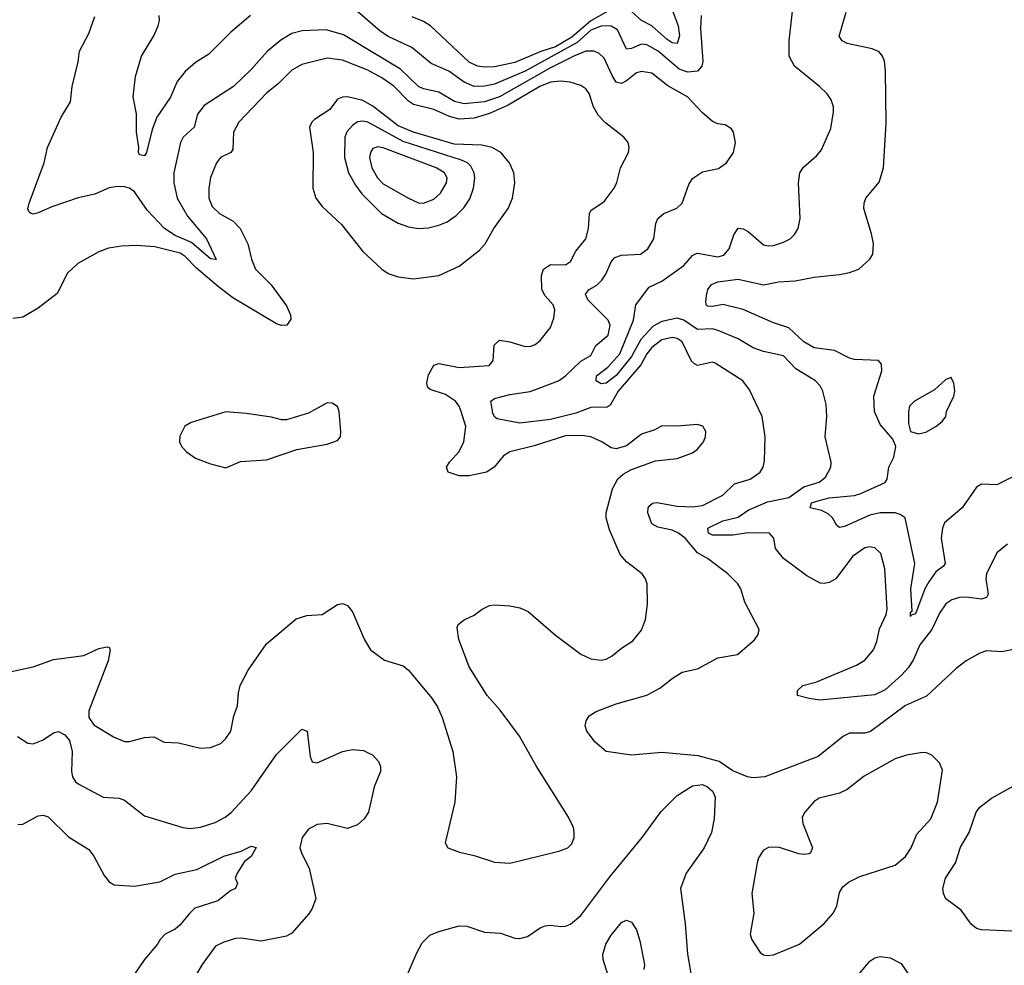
# Model space of a CAD drawing. Header units: inches. Extents: x 1245430 to 1420861, y 606325 to 671315.
# Tile 218 of 256: x 1355617 to 1359500, y 641627 to 645354. Entities that reach past the tile are written whole.
import ezdxf

# ---------------------------------------------------------------- set-up
doc = ezdxf.new("R2010")
doc.units = ezdxf.units.IN
doc.header["$MEASUREMENT"] = 0
doc.layers.add('B3654', color=7, linetype='Continuous')

msp = doc.modelspace()

# ---------------------------------------------------------------- linework, layer by layer
at = {"layer": 'B3654', "color": 5}
for points, elevation in [([(1358138.6, 645530), (1358214.3, 645330), (1358218.9, 645290), (1358210, 645259.3), (1358190, 645262.4), (1358170, 645275.8), (1358110, 645329), (1358070, 645350.6), (1358017.1, 645397.1)], 820), ([(1359512.8, 643287.2), (1359470, 643253), (1359430.2, 643169.8), (1359426.8, 643150), (1359436.8, 643090), (1359430, 643076.9), (1359410, 643069.9), (1359350, 643077.5), (1359323.4, 643076.6), (1359293, 643067), (1359270, 643050.8), (1359244.9, 643015.1), (1359214.1, 642950), (1359166.9, 642890), (1359140.5, 642830), (1359120.4, 642799.6), (1359095, 642770), (1359030, 642711.9), (1358990, 642693.4), (1358772.3, 642672.3), (1358730, 642677.7), (1358684.5, 642690), (1358684.2, 642710), (1358706, 642730), (1358756.9, 642743.1), (1358917.1, 642810), (1358950.6, 642830), (1358984.8, 642870), (1358997.4, 642902.6), (1359007.7, 642952.3), (1359034.3, 643010), (1359038.6, 643030), (1359028.8, 643188.8), (1359013.7, 643250), (1358990, 643272.6), (1358970, 643276.4), (1358950, 643271.7), (1358901.9, 643238.1), (1358835.6, 643150), (1358810, 643135.3), (1358790, 643131), (1358773.3, 643133.3), (1358721.4, 643161.4), (1358630, 643229.8), (1358597.2, 643270), (1358590.7, 643310.7), (1358574, 643330), (1358490, 643330.6), (1358430, 643322.4), (1358350, 643322.3), (1358334, 643330), (1358331.4, 643350), (1358390, 643378.3), (1358450, 643393.3), (1358490, 643420.1), (1358566.6, 643453.4), (1358650, 643470.9), (1358710, 643513), (1358769.4, 643530.6), (1358794.4, 643550), (1358816.4, 643590), (1358816.8, 643610), (1358793.7, 643710), (1358799.8, 643790), (1358797.2, 643837.2), (1358784.4, 643890), (1358774.3, 643910), (1358755.1, 643930), (1358678, 643978), (1358628.7, 644028.7), (1358550, 644045.9), (1358510, 644059.9), (1358450, 644095.5), (1358368.4, 644130), (1358350, 644134.8), (1358290, 644132.7), (1358236.7, 644170), (1358210, 644177.2), (1358150, 644163.8), (1358114.8, 644145.2), (1358067.1, 644092.9), (1358030, 644026.3), (1357970, 643951.6), (1357930, 643921.2), (1357910, 643919), (1357890.6, 643930), (1357891.3, 643950), (1357936, 643984), (1357983.7, 644036.3), (1358038.1, 644170), (1358047, 644230), (1358100, 644300), (1358150, 644322.6), (1358235.8, 644384.2), (1358270, 644424.6), (1358279.5, 644430), (1358290, 644433.5), (1358370, 644419.2), (1358394.2, 644425.8), (1358415.4, 644450), (1358433.9, 644506.1), (1358450, 644531.3), (1358470, 644529.3), (1358490, 644519.4), (1358550, 644466.9), (1358570, 644462.8), (1358590, 644463.9), (1358630, 644476.9), (1358655.1, 644490), (1358673.2, 644506.8), (1358687.1, 644530), (1358695.3, 644570), (1358687.9, 644710), (1358693.7, 644750), (1358707.6, 644772.4), (1358761.4, 644818.6), (1358779.2, 644840.8), (1358815.9, 644924.1), (1358827.1, 644990), (1358826.6, 645010), (1358817.8, 645037.8), (1358801.1, 645061.1), (1358771.5, 645090), (1358673, 645170), (1358652.1, 645210), (1358651.6, 645270), (1358674, 645470)], 840), ([(1358305, 645370), (1358302.1, 645317.9), (1358311.7, 645190), (1358307, 645170), (1358289.7, 645150.3), (1358252.7, 645147.3), (1358218.4, 645158.4), (1358135.4, 645230), (1358090, 645255), (1358070, 645257.1), (1358030, 645239.4), (1358010, 645237), (1357974.1, 645314.1), (1357950, 645327.7), (1357929.5, 645329.5), (1357910, 645328.1), (1357870, 645311.9), (1357816, 645264), (1357610, 645150.9), (1357490, 645099.2), (1357450, 645091.6), (1357410, 645090.3), (1357370, 645106.7), (1357310, 645150.4), (1357240.3, 645180.3), (1357164, 645244), (1357070, 645287.7), (1357037.3, 645310), (1356921.4, 645410)], 840), ([(1356526.9, 645370), (1356450, 645304.1), (1356362.7, 645217.3), (1356310, 645184.8), (1356270, 645149.1), (1356238.4, 645110), (1356212.4, 645047.6), (1356158.5, 644970), (1356139.7, 644920.3), (1356117.4, 644830), (1356110, 644817), (1356090, 644820.9), (1356085.7, 644830), (1356087.1, 644850), (1356078.2, 644910), (1356077.3, 644982.7), (1356065, 645050), (1356073.8, 645130), (1356097.7, 645210), (1356146.2, 645290), (1356163.7, 645330), (1356168.5, 645350), (1356167.2, 645370)], 840), ([(1357970, 645405.8), (1357870, 645349.5), (1357795.2, 645284.8), (1357730, 645246.6), (1357671.8, 645228.2), (1357570, 645184.9), (1357490, 645168), (1357450, 645166.2), (1357422.6, 645170), (1357390, 645186.8), (1357237.3, 645330), (1357210, 645346.6), (1357164.9, 645364.9)], 820), ([(1359550, 643559.8), (1359470, 643519.8), (1359410, 643523.5), (1359390, 643511.2), (1359334.3, 643430), (1359264.7, 643370), (1359255.8, 643350), (1359251.6, 643310), (1359266.8, 643210), (1359260.7, 643199.3), (1359230, 643177), (1359202.4, 643137.6), (1359186.7, 643110), (1359150, 643012.3), (1359133, 643007), (1359130, 643001.2), (1359130, 643018.8), (1359137, 643023), (1359131, 643111), (1359147.9, 643210), (1359109.8, 643390), (1359090, 643403.8), (1359069.5, 643409.5), (1359010, 643410.3), (1358970, 643400.3), (1358870, 643356.3), (1358850, 643352.3), (1358839.8, 643359.8), (1358822.4, 643390), (1358805.5, 643405.5), (1358778.6, 643418.6), (1358734, 643430), (1358740.4, 643450), (1358770, 643459), (1358810, 643469.1), (1358910, 643478.7), (1358934.3, 643485.7), (1359030.5, 643529.5), (1359037.8, 643542.2), (1359045.1, 643590), (1359065.1, 643630), (1359071.8, 643671.8), (1359060.1, 643700.1), (1359010, 643758.4), (1358987.6, 643810), (1358985.3, 643870), (1359016.8, 643970), (1359015.7, 643995.7), (1359003.7, 644010), (1358910, 644014.1), (1358890, 644019.3), (1358830, 644049.4), (1358750, 644060.7), (1358710, 644083.4), (1358650, 644139.5), (1358590, 644158.5), (1358470, 644211), (1358390, 644231), (1358350, 644223.5), (1358330, 644224.7), (1358324.7, 644230), (1358323, 644243), (1358325.4, 644265.4), (1358331.6, 644290), (1358345, 644310), (1358370, 644320.9), (1358450, 644331.2), (1358550, 644309.2), (1358610, 644320.7), (1358675.1, 644324.9), (1358750, 644339.4), (1358850.7, 644349.3), (1358890, 644356.9), (1358926, 644370), (1358969.6, 644410), (1358981.6, 644430), (1358984.7, 644470), (1358976.9, 644510), (1358946.3, 644610), (1358947.6, 644630), (1358954, 644650), (1359006.5, 644713.5), (1359023.1, 644770), (1359034.1, 644945.9), (1359031.4, 645151.4), (1359027.6, 645190), (1359020.4, 645210), (1359006.4, 645226.4), (1358979.1, 645239.1), (1358879.9, 645259.9), (1358860.5, 645270), (1358849, 645289), (1358876.3, 645383.7)], 820), ([(1359530, 642869.7), (1359490, 642861.7), (1359430, 642866.6), (1359403.2, 642856.8), (1359350, 642826.3), (1359310, 642796.3), (1359192.7, 642687.3), (1359110, 642650.6), (1358971.9, 642548.1), (1358950, 642541.4), (1358890, 642542), (1358866.3, 642530), (1358766, 642450), (1358556, 642370), (1358510, 642365.1), (1358488, 642370), (1358430, 642393.2), (1358375.3, 642430), (1358292.4, 642452.4), (1358150, 642465.7), (1358030, 642455.1), (1357930, 642468.8), (1357886.2, 642506.2), (1357854.3, 642550), (1357847.3, 642570), (1357851.3, 642590), (1357863.6, 642610), (1357890, 642627.7), (1357970, 642657.4), (1358090, 642691.1), (1358141.5, 642718.5), (1358190, 642757.4), (1358230, 642782.3), (1358290, 642795.3), (1358370, 642838), (1358447.7, 642852.3), (1358515.3, 642910), (1358529, 642930), (1358534, 642950), (1358477.5, 643057.5), (1358461.1, 643110), (1358449.7, 643130), (1358409.7, 643170), (1358329.8, 643229.8), (1358290, 643252.9), (1358241, 643310), (1358215.7, 643330), (1358190, 643341.8), (1358133.3, 643353.3), (1358110, 643366.6), (1358094.4, 643410), (1358095.3, 643430), (1358101.6, 643438.4), (1358112.4, 643447.6), (1358129.3, 643450.7), (1358210, 643436.9), (1358270, 643434.2), (1358310, 643439), (1358390, 643479.2), (1358435.5, 643524.5), (1358497.5, 643542.5), (1358537.4, 643570), (1358549.7, 643590), (1358554.5, 643614.5), (1358556.4, 643710), (1358545.3, 643790), (1358495, 643895), (1358468.5, 643930), (1358360.2, 644000.2), (1358350, 644003.8), (1358290, 643991.3), (1358277.8, 643997.8), (1358267.2, 644007.2), (1358230, 644083.5), (1358210, 644097.7), (1358190, 644101.1), (1358150, 644092.1), (1358110, 644061.6), (1358090, 644037.2), (1358067.2, 643992.8), (1357977.2, 643890), (1357945.4, 643834.6), (1357934, 643826), (1357870, 643824.7), (1357810, 643802.7), (1357710, 643778.4), (1357590, 643763.7), (1357500.3, 643780.3), (1357490, 643788.3), (1357483.4, 643803.4), (1357475.3, 643850), (1357490, 643861), (1357550, 643876.6), (1357630, 643888.6), (1357741.5, 643930), (1357770, 643949.6), (1357830, 644008), (1357869.7, 644030), (1357889.9, 644070.1), (1357938.1, 644110), (1357946.2, 644150), (1357937.7, 644170), (1357857.1, 644250), (1357848, 644272), (1357863.1, 644290), (1357892.7, 644307.3), (1357912.8, 644327.2), (1357929.3, 644350.7), (1357950, 644398.9), (1357963.8, 644416.2), (1357990, 644426), (1358066, 644430), (1358094.8, 644450), (1358118, 644490), (1358125.5, 644550), (1358134.2, 644570), (1358156.9, 644590), (1358209, 644611), (1358229.7, 644630), (1358255.5, 644704.5), (1358270, 644727.4), (1358310, 644754.6), (1358372.4, 644767.6), (1358404.5, 644790), (1358431.8, 644830), (1358439.5, 644870), (1358432.7, 644910), (1358423.7, 644923.7), (1358398.9, 644938.9), (1358370, 644943.7), (1358350, 644952.3), (1358310, 644986), (1358250.8, 645050), (1358173.2, 645093.2), (1358110, 645142.3), (1358070, 645149.8), (1358050, 645144.4), (1358010, 645112), (1357990, 645101.8), (1357970, 645107.1), (1357953.2, 645133.2), (1357921.6, 645201.6), (1357901.1, 645221.1), (1357880.9, 645230), (1357850, 645228.9), (1357801.9, 645210), (1357710, 645163.8), (1357510, 645049.5), (1357450, 645030.2), (1357370, 645021.4), (1357331.6, 645031.6), (1357270, 645067.4), (1357210, 645080.8), (1357190, 645089.9), (1357119.1, 645159.1), (1356894.2, 645294.2), (1356825.9, 645314.1), (1356730.7, 645309.3), (1356690, 645298.7), (1356647, 645273), (1356595, 645230), (1356530, 645156.8), (1356460.3, 645090), (1356344.2, 645015.8), (1356318.2, 644981.8), (1356305.5, 644930), (1356262, 644890), (1356251.1, 644870), (1356225.1, 644750), (1356225.1, 644710), (1356238.1, 644650), (1356279.6, 644579.6), (1356353.6, 644490), (1356392, 644408), (1356370, 644411.3), (1356295.3, 644475.3), (1356230, 644502.7), (1356188.7, 644530), (1356121.7, 644601.7), (1356070, 644674.7), (1356050, 644689.1), (1356030, 644694.3), (1356003.6, 644696.4), (1355970, 644690.8), (1355913.8, 644666.2), (1355848.3, 644651.7), (1355743.6, 644616.4), (1355690, 644593), (1355670, 644587.6), (1355662, 644590), (1355654.8, 644594.8), (1355650, 644608), (1355654.3, 644630), (1355714.4, 644790), (1355727.2, 644850), (1355780.5, 644970), (1355817, 645030), (1355824.2, 645090), (1355847.7, 645187.7), (1355852.8, 645230), (1355890, 645299.1), (1355914.2, 645365.8)], 860), ([(1355510.6, 642769.4), (1355670, 642803.2), (1355750, 642832.6), (1355870, 642848.2), (1355930, 642874.9), (1355962, 642882), (1355970, 642880.7), (1355973.6, 642870), (1355966.6, 642826.6), (1355889.6, 642630), (1355890, 642603.7), (1355910, 642575), (1355986.6, 642526.6), (1356030, 642509.2), (1356050, 642508.2), (1356110, 642524), (1356146.6, 642526.6), (1356186.6, 642506.6), (1356243.2, 642503.2), (1356330, 642482.4), (1356370, 642485.5), (1356410, 642500.7), (1356430, 642520.7), (1356449.7, 642550), (1356462, 642610), (1356476, 642650), (1356479.7, 642700.3), (1356487.1, 642730), (1356518.7, 642790), (1356590, 642894.3), (1356708.1, 642991.9), (1356750, 643005.8), (1356810, 643009), (1356870, 643048.7), (1356890, 643053.1), (1356910, 643044.9), (1356930, 643019.3), (1356977.3, 642910), (1357000.7, 642870), (1357056, 642830), (1357130, 642806.7), (1357150.2, 642790.2), (1357241.1, 642681.1), (1357264.9, 642644.9), (1357283.4, 642603.4), (1357325.3, 642470), (1357340.3, 642370), (1357333.4, 642270), (1357295.5, 642110), (1357306, 642090), (1357352.3, 642072.3), (1357410, 642059.5), (1357490, 642033.4), (1357550, 642029.1), (1357743.8, 642076.2), (1357779, 642090), (1357795.1, 642104.9), (1357804.5, 642130), (1357804.5, 642150), (1357800.7, 642170), (1357781.6, 642210), (1357653.5, 642413.5), (1357588.3, 642530), (1357512.2, 642632.2), (1357461.3, 642690), (1357390, 642802.7), (1357349.5, 642910.5), (1357342.4, 642957.6), (1357346.6, 642970), (1357370, 642988), (1357410, 643006.4), (1357440.9, 643030), (1357470, 643044.2), (1357490, 643047.4), (1357550, 643043.1), (1357590, 643035.6), (1357621.8, 643021.8), (1357730, 642927.6), (1357830, 642853.4), (1357870, 642834), (1357910, 642829.2), (1357930, 642833.4), (1357954.1, 642845.9), (1357990, 642876.9), (1358034.6, 642905.4), (1358070, 642948.2), (1358085.3, 642990), (1358093.5, 643050), (1358091.2, 643130), (1358085.6, 643150), (1358071.8, 643170), (1358010, 643216.4), (1357985.7, 643245.7), (1357943.1, 643343.1), (1357929.8, 643390), (1357929.8, 643410), (1357955.3, 643504.7), (1357976.4, 643543.6), (1357997.1, 643562.9), (1358030, 643580.5), (1358124.9, 643615.1), (1358210, 643624.4), (1358270, 643647), (1358290, 643661.3), (1358314.3, 643690), (1358322.4, 643710), (1358322.9, 643730), (1358311.1, 643751.1), (1358290, 643757.6), (1358210, 643751.6), (1358150, 643752.7), (1358122.5, 643737.5), (1358070, 643719.5), (1358010, 643674.5), (1357970, 643662), (1357950, 643666), (1357913.2, 643690), (1357869, 643710), (1357834.2, 643714.2), (1357770, 643713.3), (1357646.3, 643673.7), (1357549.5, 643650.5), (1357525.3, 643634.7), (1357488.3, 643590), (1357457.6, 643570), (1357390, 643555.3), (1357350, 643556.5), (1357307.6, 643570), (1357301, 643590), (1357312.8, 643610), (1357350, 643651.4), (1357369.1, 643690), (1357376.5, 643750), (1357357.7, 643810), (1357350.7, 643830), (1357335.8, 643850), (1357296, 643876), (1357236.2, 643896.2), (1357225.3, 643905.3), (1357223, 643923), (1357230, 643954.3), (1357250, 643992.2), (1357270, 643998.7), (1357350, 643983), (1357468.9, 643991.1), (1357484.2, 644010), (1357488.7, 644071.3), (1357509.6, 644090), (1357550, 644084), (1357610, 644066.2), (1357632.5, 644067.5), (1357650, 644073.1), (1357670, 644088.7), (1357710, 644140.5), (1357723.3, 644176.7), (1357727.6, 644210), (1357720.8, 644230), (1357690, 644265.8), (1357676.7, 644290), (1357674.9, 644345.1), (1357683.4, 644370), (1357710, 644388.8), (1357770, 644387.8), (1357790, 644401.1), (1357810, 644441.7), (1357850.4, 644489.6), (1357859.9, 644530), (1357864.7, 644590), (1357870, 644602), (1357922.8, 644637.2), (1357962, 644690), (1357972.1, 644712.1), (1357986.6, 644770), (1358017.6, 644830), (1358020.7, 644850), (1358017, 644870), (1357999.5, 644890), (1357926.8, 644946.8), (1357897.9, 644977.9), (1357880.6, 645010), (1357863.1, 645063.1), (1357850, 645080.9), (1357830, 645094.8), (1357787.7, 645107.7), (1357750, 645111.2), (1357710, 645106.7), (1357668.1, 645090), (1357543.6, 645016.4), (1357470, 644984.3), (1357410, 644966.1), (1357350, 644962.1), (1357312.3, 644972.3), (1357250, 644999.3), (1357170, 645019.8), (1357150, 645032), (1357092.2, 645092.2), (1357044.8, 645124.8), (1356990, 645154.7), (1356890, 645193.7), (1356830, 645201.6), (1356730, 645177), (1356690, 645154.1), (1356637.9, 645102.1), (1356590, 645063.4), (1356481.2, 644950), (1356460.7, 644910), (1356457.8, 644842.2), (1356449.5, 644830.5), (1356409.6, 644810.4), (1356393.7, 644790), (1356370, 644731.8), (1356362.6, 644690), (1356362.8, 644650), (1356376.9, 644616.9), (1356405.5, 644590), (1356459.4, 644559.4), (1356486.7, 644530), (1356517.5, 644470), (1356531, 644410), (1356547.8, 644370), (1356609.2, 644309.2), (1356670, 644226), (1356685.4, 644190), (1356686.4, 644173.6), (1356670.3, 644150), (1356650, 644148.5), (1356630, 644155.2), (1356457.4, 644257.4), (1356400.8, 644300.8), (1356314.9, 644374.9), (1356270, 644419.7), (1356250, 644433.3), (1356150, 644458.2), (1356076.9, 644463.1), (1356018.8, 644461.2), (1355966.9, 644453.1), (1355930, 644438.9), (1355846.7, 644393.3), (1355806, 644354), (1355765, 644275.1), (1355690, 644216.9), (1355630, 644181.6), (1355590, 644175.4)], 880), ([(1355608.1, 642528.1), (1355650, 642501.7), (1355670, 642499), (1355710, 642514.9), (1355750, 642543.1), (1355770, 642548.4), (1355795.3, 642535.2), (1355813.2, 642513.2), (1355824, 642470), (1355822.2, 642390), (1355825.5, 642370), (1355837.6, 642350), (1355850, 642340.3), (1355946.8, 642290), (1356010, 642284.9), (1356030, 642277.7), (1356110, 642216.5), (1356260.7, 642170), (1356290, 642166), (1356330, 642171), (1356387.8, 642190), (1356427.1, 642210), (1356451.2, 642228.8), (1356530, 642314.9), (1356630, 642458), (1356730, 642557.1), (1356750.3, 642550), (1356763.2, 642450), (1356770, 642428.2), (1356790, 642424.9), (1356890, 642468.9), (1356930, 642477), (1356973.3, 642473.3), (1357010, 642454.9), (1357032.4, 642430), (1357040.4, 642410), (1357039.5, 642390), (1357014.6, 642330), (1356992.3, 642230), (1356976.2, 642203.8), (1356950, 642180.9), (1356910, 642166.3), (1356830, 642185.8), (1356790, 642182.2), (1356756.8, 642163.2), (1356731.2, 642130), (1356722.6, 642090), (1356730, 642066), (1356759.2, 642010), (1356785.3, 641890), (1356770.4, 641850.3), (1356756.9, 641830), (1356690, 641753.8), (1356670, 641741.1), (1356570, 641722), (1356490, 641734), (1356468.2, 641731.8), (1356421.8, 641718.2), (1356390, 641702), (1356336.4, 641630), (1356312, 641588)], 860), ([(1357137.3, 641570), (1357183.6, 641676.4), (1357205, 641715), (1357235, 641745), (1357270, 641760.6), (1357350, 641781.8), (1357380.6, 641780.6), (1357450, 641756.9), (1357512.9, 641752.9), (1357570, 641733.7), (1357590, 641732), (1357619.5, 641740.5), (1357670, 641774.9), (1357690, 641783), (1357710, 641785.5), (1357750, 641779.1), (1357770, 641780.5), (1357790, 641788.4), (1357830, 641823.6), (1357944.4, 641975.6), (1358071.6, 642130), (1358147.1, 642232.8), (1358210, 642296.5), (1358270, 642334.6), (1358310, 642339.5), (1358330, 642330.4), (1358351.2, 642311.2), (1358359.5, 642290), (1358356.1, 642203.9), (1358346, 642150), (1358316.9, 642090), (1358245.5, 641990), (1358223.2, 641930), (1358242, 641790), (1358250.2, 641670.2), (1358286.2, 641466.2)], 860), ([(1359530, 641761.2), (1359410, 641767.2), (1359390, 641772.1), (1359370, 641788.3), (1359330, 641844.4), (1359269.2, 641889.2), (1359259.8, 641910), (1359257.2, 641930), (1359267.7, 641970), (1359307.8, 642030), (1359328, 642092), (1359361.4, 642150), (1359388.6, 642230), (1359403.5, 642250), (1359450, 642285.2), (1359594.6, 642365.4)], 860), ([(1355610, 642182), (1355630, 642183.1), (1355690, 642216.1), (1355710, 642218.3), (1355730, 642211.7), (1355810, 642133.1), (1355890, 642083.8), (1355910, 642056.3), (1355950, 641980.5), (1355970, 641955.5), (1355990, 641943.8), (1356070, 641939.1), (1356170, 641955.6), (1356230, 641985.5), (1356315.7, 642004.3), (1356422.7, 642057.3), (1356490, 642076.1), (1356530, 642096.9), (1356550, 642090.6), (1356530, 642055.6), (1356504, 642036), (1356474.3, 641990), (1356466.5, 641970), (1356476.3, 641950), (1356468, 641930), (1356450, 641921), (1356399, 641881), (1356308.4, 641851.6), (1356285.2, 641830), (1356250, 641785.7), (1356230, 641769.8), (1356190.9, 641749.1), (1356170.9, 641729.1), (1356160.7, 641710), (1356110.1, 641649.9), (1356060.9, 641579.1)], 840), ([(1357943.1, 641570), (1357917.7, 641650), (1357917.2, 641670), (1357928.8, 641710), (1357950, 641746), (1357990, 641795.5), (1358010, 641804.9), (1358030, 641797.3), (1358050, 641766.8), (1358063.4, 641723.4), (1358080.6, 641630), (1358078.6, 641610)], 840), ([(1358930, 641595.3), (1358970, 641642.6), (1358990, 641656.9), (1359010, 641661.5), (1359050, 641655.6), (1359093.8, 641633.8), (1359136.4, 641570)], 860)]:
    msp.add_lwpolyline(points, dxfattribs=dict(at, elevation=elevation))
for points, elevation in [([(1356910, 645049.9), (1356890, 645048.8), (1356870, 645040.2), (1356840.5, 644999.5), (1356780.2, 644959.8), (1356769.2, 644950), (1356760.2, 644930), (1356774.4, 644830), (1356773, 644690), (1356784.5, 644650), (1356810, 644617.7), (1356886.7, 644546.7), (1356970, 644440.3), (1357044.9, 644370), (1357070, 644352.9), (1357110, 644339.6), (1357170, 644332.8), (1357270, 644345.7), (1357350, 644382.8), (1357430, 644445.2), (1357452.3, 644470), (1357486.5, 644530), (1357544, 644610), (1357560.7, 644650), (1357569.8, 644710), (1357566.4, 644750), (1357548.6, 644790), (1357515.1, 644830), (1357480.5, 644850), (1357439.1, 644859.1), (1357330, 644862.6), (1357170, 644909.7), (1357110, 644935.8), (1357010, 645012.7), (1356970, 645035)], 920), ([(1356970, 644953.1), (1356950, 644950.5), (1356930, 644936.8), (1356908, 644912), (1356900.1, 644890), (1356898.2, 644810), (1356913.9, 644750), (1356941, 644701), (1356966.7, 644666.7), (1357044.2, 644590), (1357110, 644551.4), (1357150, 644537), (1357190, 644530.6), (1357230, 644533.4), (1357270, 644543.5), (1357302.5, 644557.5), (1357338.4, 644581.6), (1357368.2, 644611.8), (1357391.9, 644648.1), (1357406.5, 644690), (1357412.1, 644730), (1357409.3, 644750), (1357396.6, 644776.6), (1357383.4, 644790), (1357360.2, 644800.2), (1357130, 644873.3), (1356990, 644949.1)], 940), ([(1357030, 644852.3), (1357010, 644846.4), (1357000.1, 644830), (1356997.3, 644810), (1357005.5, 644770), (1357027.7, 644730), (1357050, 644707.2), (1357150, 644649.6), (1357190, 644631.8), (1357210, 644630.1), (1357250, 644646.3), (1357276.8, 644670), (1357300.8, 644710), (1357302.6, 644730), (1357291.9, 644750), (1357259, 644770), (1357050, 644848)], 960), ([(1359290, 643944), (1359270, 643936), (1359224.9, 643895.1), (1359146, 643850), (1359126.5, 643830), (1359122, 643810), (1359122.6, 643762.6), (1359130.5, 643730.5), (1359161.6, 643721.6), (1359190, 643728.4), (1359230, 643750.4), (1359255.1, 643770), (1359269.4, 643790), (1359272.3, 643810), (1359300.7, 643870), (1359305.1, 643890), (1359300.7, 643920.7)], 820), ([(1356830, 643843.7), (1356756.7, 643803.3), (1356670, 643776.3), (1356650, 643776.3), (1356610, 643786.6), (1356510, 643801.3), (1356430, 643808.3), (1356293.3, 643766.7), (1356268.7, 643751.3), (1356248.2, 643711.8), (1356247.7, 643690), (1356257.1, 643670), (1356274.9, 643650), (1356310, 643624.9), (1356370, 643603), (1356430, 643587.7), (1356488.3, 643611.7), (1356590, 643618.3), (1356710, 643659.5), (1356830, 643680.7), (1356870, 643694.8), (1356882.7, 643710), (1356883.7, 643730), (1356877, 643810), (1356870, 643828.7), (1356850, 643842.7)], 920), ([(1359190, 642465.1), (1359170, 642464.2), (1359114.9, 642454.9), (1359070, 642441.1), (1358947.9, 642372.1), (1358880.6, 642319.4), (1358850, 642304.8), (1358770, 642286), (1358750, 642272.6), (1358712.9, 642230), (1358703.2, 642210), (1358705.6, 642185.6), (1358744, 642090), (1358736, 642070), (1358730, 642066.6), (1358710, 642062.9), (1358690, 642066), (1358610, 642092.8), (1358570, 642091.5), (1358550, 642080.9), (1358530.4, 642050), (1358524.9, 642030), (1358504.4, 641910), (1358512.3, 641832.3), (1358497.6, 641750), (1358503, 641730), (1358537.6, 641677.6), (1358550, 641668), (1358564.9, 641664.9), (1358590, 641668.7), (1358692, 641710), (1358790, 641792.2), (1358826.7, 641833.3), (1358839.3, 641860.7), (1358850, 641914), (1358863.8, 641936.2), (1358885.3, 641954.7), (1358930, 641977.4), (1359070, 642022), (1359110, 642055.3), (1359132.9, 642090), (1359155.8, 642144.2), (1359210, 642203.7), (1359237, 642270), (1359256.4, 642396.4), (1359244.9, 642424.9), (1359214.5, 642454.5)], 880)]:
    msp.add_lwpolyline(points, close=True, dxfattribs=dict(at, elevation=elevation))

doc.saveas('drawing.dxf')
